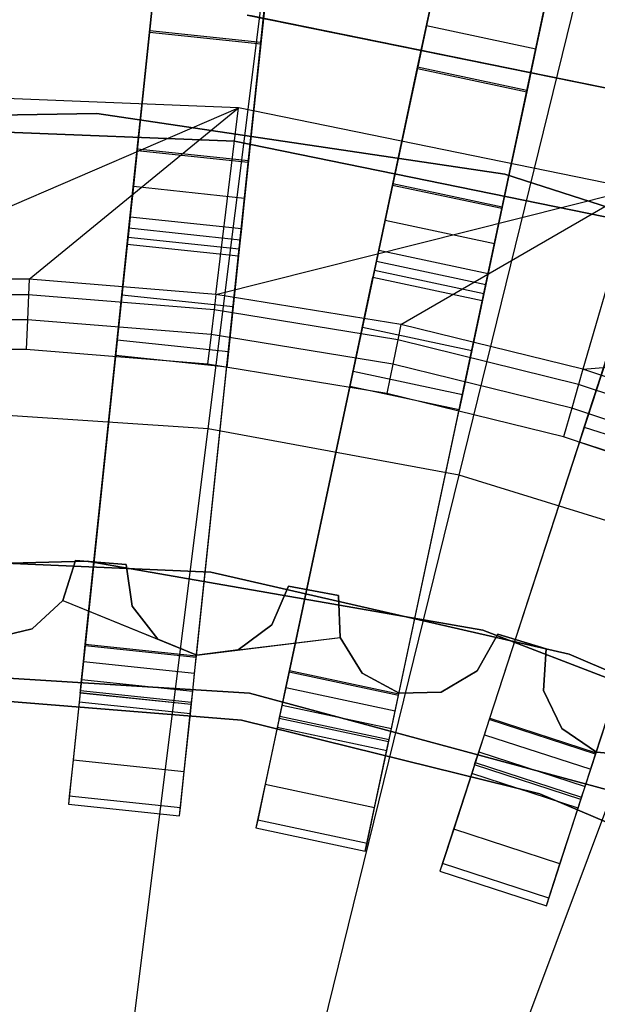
# Model space of a CAD drawing. Extents: x 0.4 to 55.5, y 0.4 to 55.5.
# Tile 85 of 103: x 28 to 28.8, y 30.1 to 31.4. Entities that reach past the tile are written whole.
import ezdxf

# ---------------------------------------------------------------- set-up
doc = ezdxf.new("R2010")
doc.units = 0
doc.header["$LTSCALE"] = 2.54
doc.layers.get('0').update_dxf_attribs({"color": 13, "linetype": 'CONTINUOUS'})

# ---------------------------------------------------------------- blocks, each defined once
blk = doc.blocks.new('M_STL')
at = {"color": 0}
for p, q in [((28.2891, 30.8432, 199.1905), (28.4366, 32.0191, 199.4703)), ((28.2891, 30.8432, 199.1905), (28.4366, 32.0191, 199.4703)), ((28.6257, 30.7809, 199.1905), (28.9086, 31.9318, 199.4703)), ((28.6257, 30.7809, 199.1905), (28.9086, 31.9318, 199.4703)), ((28.2258, 31.5213, 31.4851), (28.1239, 30.5522, 31.52)), ((28.2258, 31.5213, 31.4851), (28.1239, 30.5522, 31.52)), ((28.2106, 31.3769, 10.922), (28.2242, 31.5062, 10.8876)), ((28.2106, 31.3769, 10.922), (28.2242, 31.5062, 10.8876)), ((28.2731, 30.5365, 31.52), (28.375, 31.5057, 31.4851)), ((28.2731, 30.5365, 31.52), (28.375, 31.5057, 31.4851)), ((28.1242, 30.5544, 31.67), (28.2221, 31.4863, 31.6372)), ((28.1242, 30.5544, 31.67), (28.2221, 31.4863, 31.6372)), ((28.3734, 31.4905, 10.8876), (28.3598, 31.3612, 10.922)), ((28.3734, 31.4905, 10.8876), (28.3598, 31.3612, 10.922)), ((28.2733, 30.5387, 31.67), (28.3713, 31.4706, 31.6372)), ((28.2733, 30.5387, 31.67), (28.3713, 31.4706, 31.6372)), ((28.6011, 31.4739, 31.4849), (28.3977, 30.5168, 31.52)), ((28.6011, 31.4739, 31.4849), (28.3977, 30.5168, 31.52)), ((28.5701, 31.3279, 10.922), (28.5971, 31.455, 10.8876)), ((28.5701, 31.3279, 10.922), (28.5971, 31.455, 10.8876)), ((28.5444, 30.4856, 31.52), (28.7478, 31.4427, 31.4849)), ((28.5444, 30.4856, 31.52), (28.7478, 31.4427, 31.4849)), ((28.2166, 31.4339, 10.7564), (28.2104, 31.3752, 10.772)), ((28.2166, 31.4339, 10.7564), (28.2104, 31.3752, 10.772)), ((28.3981, 30.519, 31.67), (28.5937, 31.4393, 31.637)), ((28.3981, 30.519, 31.67), (28.5937, 31.4393, 31.637)), ((28.3658, 31.4183, 10.7564), (28.3596, 31.3595, 10.772)), ((28.3658, 31.4183, 10.7564), (28.3596, 31.3595, 10.772)), ((28.5913, 31.4277, 10.7146), (28.582, 31.384, 10.7564)), ((28.5913, 31.4277, 10.7146), (28.582, 31.384, 10.7564)), ((28.7438, 31.4239, 10.8876), (28.7168, 31.2967, 10.922)), ((28.7438, 31.4239, 10.8876), (28.7168, 31.2967, 10.922)), ((28.5448, 30.4878, 31.67), (28.7405, 31.4081, 31.637)), ((28.5448, 30.4878, 31.67), (28.7405, 31.4081, 31.637)), ((28.8935, 31.2858, 10.5551), (28.3415, 31.3979, 10.5551)), ((28.3415, 31.3979, 9.9551), (28.8935, 31.2858, 9.9551)), ((28.8935, 31.2858, 10.5551), (28.3415, 31.3979, 10.5551)), ((28.3415, 31.3979, 9.9551), (28.8935, 31.2858, 9.9551)), ((28.3449, 31.3975, 10.7551), (28.8968, 31.2848, 10.7551)), ((28.8968, 31.2848, 10.5551), (28.3449, 31.3975, 10.5551)), ((28.3449, 31.3975, 10.7551), (28.8968, 31.2848, 10.7551)), ((28.8968, 31.2848, 10.5551), (28.3449, 31.3975, 10.5551)), ((28.738, 31.3965, 10.7146), (28.7287, 31.3528, 10.7564)), ((28.738, 31.3965, 10.7146), (28.7287, 31.3528, 10.7564)), ((28.1939, 31.218, 10.9238), (28.2106, 31.3769, 10.922)), ((28.1939, 31.218, 10.9238), (28.2106, 31.3769, 10.922)), ((28.3598, 31.3612, 10.922), (28.2106, 31.3769, 10.922)), ((28.3598, 31.3612, 10.922), (28.2106, 31.3769, 10.922)), ((28.582, 31.384, 10.7564), (28.5697, 31.3262, 10.772)), ((28.582, 31.384, 10.7564), (28.5697, 31.3262, 10.772)), ((28.582, 31.384, 10.7564), (28.7287, 31.3528, 10.7564)), ((28.582, 31.384, 10.7564), (28.7287, 31.3528, 10.7564)), ((28.9697, 31.387, 31.4847), (28.6662, 30.453, 31.52)), ((28.9697, 31.387, 31.4847), (28.6662, 30.453, 31.52)), ((28.2104, 31.3752, 10.772), (28.1937, 31.2163, 10.7739)), ((28.2104, 31.3752, 10.772), (28.1937, 31.2163, 10.7739)), ((28.2104, 31.3752, 10.772), (28.3596, 31.3595, 10.772)), ((28.2104, 31.3752, 10.772), (28.3596, 31.3595, 10.772)), ((28.3596, 31.3595, 10.772), (28.3429, 31.2006, 10.7739)), ((28.3596, 31.3595, 10.772), (28.3429, 31.2006, 10.7739)), ((28.3598, 31.3612, 10.922), (28.3431, 31.2023, 10.9238)), ((28.3598, 31.3612, 10.922), (28.3431, 31.2023, 10.9238)), ((28.6669, 30.4551, 31.67), (28.9587, 31.3533, 31.6368)), ((28.6669, 30.4551, 31.67), (28.9587, 31.3533, 31.6368)), ((28.7287, 31.3528, 10.7564), (28.7164, 31.295, 10.772)), ((28.7287, 31.3528, 10.7564), (28.7164, 31.295, 10.772)), ((28.8088, 30.4066, 31.52), (29.1123, 31.3407, 31.4847)), ((28.8088, 30.4066, 31.52), (29.1123, 31.3407, 31.4847)), ((28.5697, 31.3262, 10.772), (28.5365, 31.17, 10.7739)), ((28.5697, 31.3262, 10.772), (28.5365, 31.17, 10.7739)), ((28.5368, 31.1717, 10.9238), (28.5701, 31.3279, 10.922)), ((28.5368, 31.1717, 10.9238), (28.5701, 31.3279, 10.922)), ((28.5697, 31.3262, 10.772), (28.7164, 31.295, 10.772)), ((28.5697, 31.3262, 10.772), (28.7164, 31.295, 10.772)), ((28.7168, 31.2967, 10.922), (28.5701, 31.3279, 10.922)), ((28.7168, 31.2967, 10.922), (28.5701, 31.3279, 10.922)), ((28.7168, 31.2967, 10.922), (28.6836, 31.1405, 10.9238)), ((28.7168, 31.2967, 10.922), (28.6836, 31.1405, 10.9238)), ((28.8095, 30.4087, 31.67), (29.1014, 31.307, 31.6368)), ((28.8095, 30.4087, 31.67), (29.1014, 31.307, 31.6368)), ((28.3298, 31.2734, 31.7191), (27.7871, 31.2953, 31.7191)), ((28.3298, 31.2734, 31.7191), (27.7871, 31.2953, 31.7191)), ((28.7164, 31.295, 10.772), (28.6832, 31.1388, 10.7739)), ((28.7164, 31.295, 10.772), (28.6832, 31.1388, 10.7739)), ((27.7972, 31.0437, 32.4516), (28.3298, 31.2734, 31.7191)), ((27.7972, 31.0437, 32.4516), (28.3298, 31.2734, 31.7191)), ((28.0488, 31.0437, 32.4516), (28.3298, 31.2734, 31.7191)), ((28.0488, 31.0437, 32.4516), (28.3298, 31.2734, 31.7191)), ((28.2995, 31.0234, 32.4516), (28.3298, 31.2734, 31.7191)), ((28.2995, 31.0234, 32.4516), (28.3298, 31.2734, 31.7191)), ((28.862, 31.1648, 31.7191), (28.3298, 31.2734, 31.7191)), ((28.862, 31.1648, 31.7191), (28.3298, 31.2734, 31.7191)), ((27.5866, 31.2561, 10.5551), (28.1398, 31.266, 10.5551)), ((28.1398, 31.266, 9.9551), (27.5866, 31.2561, 9.9551)), ((28.1398, 31.266, 9.9551), (27.5866, 31.2561, 9.9551)), ((27.5866, 31.2561, 10.5551), (28.1398, 31.266, 10.5551)), ((28.1398, 31.266, 10.5551), (28.687, 31.1847, 10.5551)), ((28.687, 31.1847, 9.9551), (28.1398, 31.266, 9.9551)), ((28.1398, 31.266, 9.9551), (28.1398, 31.266, 10.5551)), ((28.1398, 31.266, 9.9551), (28.1398, 31.266, 10.5551)), ((28.687, 31.1847, 9.9551), (28.1398, 31.266, 9.9551)), ((28.1398, 31.266, 10.5551), (28.687, 31.1847, 10.5551)), ((28.3244, 31.2287, 10.1551), (27.7889, 31.2503, 10.1551)), ((27.7889, 31.2503, 10.2551), (28.3244, 31.2287, 10.2551)), ((28.3244, 31.2287, 10.1551), (27.7889, 31.2503, 10.1551)), ((27.7889, 31.2503, 10.2551), (28.3244, 31.2287, 10.2551)), ((28.1828, 31.1124, 10.9038), (28.1939, 31.218, 10.9238)), ((28.1828, 31.1124, 10.9038), (28.1939, 31.218, 10.9238)), ((28.3431, 31.2023, 10.9238), (28.1939, 31.218, 10.9238)), ((28.3431, 31.2023, 10.9238), (28.1939, 31.218, 10.9238)), ((28.8495, 31.1215, 10.1551), (28.3244, 31.2287, 10.1551)), ((28.3244, 31.2287, 10.1551), (28.3244, 31.2287, 10.2551)), ((28.3244, 31.2287, 10.2551), (28.8495, 31.1215, 10.2551)), ((28.3244, 31.2287, 10.1551), (28.3244, 31.2287, 10.2551)), ((28.8495, 31.1215, 10.1551), (28.3244, 31.2287, 10.1551)), ((28.3244, 31.2287, 10.2551), (28.8495, 31.1215, 10.2551)), ((28.1937, 31.2163, 10.7739), (28.1887, 31.1683, 10.7648)), ((28.1937, 31.2163, 10.7739), (28.1887, 31.1683, 10.7648)), ((28.1937, 31.2163, 10.7739), (28.3429, 31.2006, 10.7739)), ((28.1937, 31.2163, 10.7739), (28.3429, 31.2006, 10.7739)), ((28.3431, 31.2023, 10.9238), (28.332, 31.0967, 10.9038)), ((28.3431, 31.2023, 10.9238), (28.332, 31.0967, 10.9038)), ((28.3429, 31.2006, 10.7739), (28.3379, 31.1526, 10.7648)), ((28.3429, 31.2006, 10.7739), (28.3379, 31.1526, 10.7648)), ((28.687, 31.1847, 10.5551), (29.2135, 31.0145, 10.5551)), ((29.2135, 31.0145, 9.9551), (28.687, 31.1847, 9.9551)), ((28.687, 31.1847, 9.9551), (28.687, 31.1847, 10.5551)), ((28.687, 31.1847, 9.9551), (28.687, 31.1847, 10.5551)), ((29.2135, 31.0145, 9.9551), (28.687, 31.1847, 9.9551)), ((28.687, 31.1847, 10.5551), (29.2135, 31.0145, 10.5551)), ((28.1887, 31.1683, 10.7648), (28.1844, 31.1275, 10.7378)), ((28.1887, 31.1683, 10.7648), (28.1844, 31.1275, 10.7378)), ((28.1887, 31.1683, 10.7648), (28.3379, 31.1526, 10.7648)), ((28.1887, 31.1683, 10.7648), (28.3379, 31.1526, 10.7648)), ((28.2995, 31.0234, 32.4516), (28.862, 31.1648, 31.7191)), ((28.2995, 31.0234, 32.4516), (28.862, 31.1648, 31.7191)), ((28.5148, 31.0678, 10.9038), (28.5368, 31.1717, 10.9238)), ((28.5148, 31.0678, 10.9038), (28.5368, 31.1717, 10.9238)), ((28.5365, 31.17, 10.7739), (28.5265, 31.1227, 10.7648)), ((28.5365, 31.17, 10.7739), (28.5265, 31.1227, 10.7648)), ((28.5365, 31.17, 10.7739), (28.6832, 31.1388, 10.7739)), ((28.5365, 31.17, 10.7739), (28.6832, 31.1388, 10.7739)), ((28.6836, 31.1405, 10.9238), (28.5368, 31.1717, 10.9238)), ((28.6836, 31.1405, 10.9238), (28.5368, 31.1717, 10.9238)), ((28.5477, 30.9831, 32.4516), (28.862, 31.1648, 31.7191)), ((28.5477, 30.9831, 32.4516), (28.862, 31.1648, 31.7191)), ((28.862, 31.1648, 31.7191), (28.7919, 30.9229, 32.4516)), ((28.862, 31.1648, 31.7191), (28.7919, 30.9229, 32.4516)), ((28.3379, 31.1526, 10.7648), (28.3336, 31.1118, 10.7378)), ((28.3379, 31.1526, 10.7648), (28.3336, 31.1118, 10.7378)), ((28.6836, 31.1405, 10.9238), (28.6615, 31.0366, 10.9038)), ((28.6836, 31.1405, 10.9238), (28.6615, 31.0366, 10.9038)), ((28.6832, 31.1388, 10.7739), (28.6732, 31.0915, 10.7648)), ((28.6832, 31.1388, 10.7739), (28.6732, 31.0915, 10.7648)), ((28.1844, 31.1275, 10.7378), (28.1815, 31.1001, 10.697)), ((28.1844, 31.1275, 10.7378), (28.1815, 31.1001, 10.697)), ((28.1844, 31.1275, 10.7378), (28.3336, 31.1118, 10.7378)), ((28.1844, 31.1275, 10.7378), (28.3336, 31.1118, 10.7378)), ((28.1734, 31.0226, 10.8444), (28.1828, 31.1124, 10.9038)), ((28.1734, 31.0226, 10.8444), (28.1828, 31.1124, 10.9038)), ((28.1828, 31.1124, 10.9038), (28.332, 31.0967, 10.9038)), ((28.1828, 31.1124, 10.9038), (28.332, 31.0967, 10.9038)), ((28.3336, 31.1118, 10.7378), (28.3307, 31.0845, 10.697)), ((28.3336, 31.1118, 10.7378), (28.3307, 31.0845, 10.697)), ((28.5265, 31.1227, 10.7648), (28.5179, 31.0826, 10.7378)), ((28.5265, 31.1227, 10.7648), (28.5179, 31.0826, 10.7378)), ((28.5265, 31.1227, 10.7648), (28.6732, 31.0915, 10.7648)), ((28.5265, 31.1227, 10.7648), (28.6732, 31.0915, 10.7648)), ((28.1815, 31.1001, 10.697), (28.1805, 31.0905, 10.6489)), ((28.1815, 31.1001, 10.697), (28.1805, 31.0905, 10.6489)), ((28.1815, 31.1001, 10.697), (28.3307, 31.0845, 10.697)), ((28.1815, 31.1001, 10.697), (28.3307, 31.0845, 10.697)), ((28.1648, 30.9414, 10.2252), (28.1805, 31.0905, 10.2252)), ((28.1648, 30.9414, 10.2252), (28.1805, 31.0905, 10.2252)), ((28.1805, 31.0905, 10.2252), (28.3297, 31.0749, 10.2252)), ((28.1805, 31.0905, 10.6489), (28.1805, 31.0905, 10.2252)), ((28.1805, 31.0905, 10.6489), (28.3297, 31.0749, 10.6489)), ((28.1805, 31.0905, 10.2252), (28.3297, 31.0749, 10.2252)), ((28.1805, 31.0905, 10.6489), (28.3297, 31.0749, 10.6489)), ((28.1805, 31.0905, 10.6489), (28.1805, 31.0905, 10.2252)), ((28.332, 31.0967, 10.9038), (28.3225, 31.0069, 10.8444)), ((28.332, 31.0967, 10.9038), (28.3225, 31.0069, 10.8444)), ((28.6732, 31.0915, 10.7648), (28.6646, 31.0514, 10.7378)), ((28.6732, 31.0915, 10.7648), (28.6646, 31.0514, 10.7378)), ((28.3297, 31.0749, 10.2252), (28.314, 30.9257, 10.2252)), ((28.3297, 31.0749, 10.2252), (28.314, 30.9257, 10.2252)), ((28.3307, 31.0845, 10.697), (28.3297, 31.0749, 10.6489)), ((28.3307, 31.0845, 10.697), (28.3297, 31.0749, 10.6489)), ((28.3297, 31.0749, 10.6489), (28.3297, 31.0749, 10.2252)), ((28.3297, 31.0749, 10.6489), (28.3297, 31.0749, 10.2252)), ((28.5179, 31.0826, 10.7378), (28.5122, 31.0557, 10.697)), ((28.5179, 31.0826, 10.7378), (28.5122, 31.0557, 10.697)), ((28.5179, 31.0826, 10.7378), (28.6646, 31.0514, 10.7378)), ((28.5179, 31.0826, 10.7378), (28.6646, 31.0514, 10.7378)), ((28.496, 30.9794, 10.8444), (28.5148, 31.0678, 10.9038)), ((28.496, 30.9794, 10.8444), (28.5148, 31.0678, 10.9038)), ((28.5148, 31.0678, 10.9038), (28.6615, 31.0366, 10.9038)), ((28.5148, 31.0678, 10.9038), (28.6615, 31.0366, 10.9038)), ((28.479, 30.8996, 10.2252), (28.5102, 31.0463, 10.2252)), ((28.479, 30.8996, 10.2252), (28.5102, 31.0463, 10.2252)), ((28.5122, 31.0557, 10.697), (28.5102, 31.0463, 10.6489)), ((28.5122, 31.0557, 10.697), (28.5102, 31.0463, 10.6489)), ((28.5102, 31.0463, 10.2252), (28.6569, 31.0151, 10.2252)), ((28.5102, 31.0463, 10.6489), (28.5102, 31.0463, 10.2252)), ((28.5102, 31.0463, 10.6489), (28.6569, 31.0151, 10.6489)), ((28.5102, 31.0463, 10.2252), (28.6569, 31.0151, 10.2252)), ((28.5102, 31.0463, 10.6489), (28.6569, 31.0151, 10.6489)), ((28.5102, 31.0463, 10.6489), (28.5102, 31.0463, 10.2252)), ((28.5122, 31.0557, 10.697), (28.6589, 31.0245, 10.697)), ((28.5122, 31.0557, 10.697), (28.6589, 31.0245, 10.697)), ((28.6646, 31.0514, 10.7378), (28.6589, 31.0245, 10.697)), ((28.6646, 31.0514, 10.7378), (28.6589, 31.0245, 10.697)), ((28.0488, 31.0437, 32.4516), (27.7972, 31.0437, 32.4516)), ((28.0488, 31.0437, 32.4516), (27.7972, 31.0437, 32.4516)), ((28.0488, 31.0437, 32.4516), (28.0479, 31.0227, 32.4868)), ((28.0488, 31.0437, 32.4516), (28.0479, 31.0227, 32.4868)), ((28.2995, 31.0234, 32.4516), (28.0488, 31.0437, 32.4516)), ((28.2995, 31.0234, 32.4516), (28.0488, 31.0437, 32.4516)), ((28.6615, 31.0366, 10.9038), (28.6427, 30.9483, 10.8444)), ((28.6615, 31.0366, 10.9038), (28.6427, 30.9483, 10.8444)), ((28.0479, 31.0227, 32.4868), (27.7981, 31.0227, 32.4868)), ((28.0479, 31.0227, 32.4868), (27.7981, 31.0227, 32.4868)), ((28.0479, 31.0227, 32.4868), (28.0466, 30.9893, 32.5107)), ((28.0479, 31.0227, 32.4868), (28.0466, 30.9893, 32.5107)), ((28.2969, 31.0026, 32.4868), (28.0479, 31.0227, 32.4868)), ((28.2969, 31.0026, 32.4868), (28.0479, 31.0227, 32.4868)), ((28.1671, 30.9625, 10.7548), (28.1734, 31.0226, 10.8444)), ((28.1671, 30.9625, 10.7548), (28.1734, 31.0226, 10.8444)), ((28.1734, 31.0226, 10.8444), (28.3225, 31.0069, 10.8444)), ((28.1734, 31.0226, 10.8444), (28.3225, 31.0069, 10.8444)), ((28.2995, 31.0234, 32.4516), (28.2969, 31.0026, 32.4868)), ((28.2995, 31.0234, 32.4516), (28.2969, 31.0026, 32.4868)), ((28.5477, 30.9831, 32.4516), (28.2995, 31.0234, 32.4516)), ((28.5477, 30.9831, 32.4516), (28.2995, 31.0234, 32.4516)), ((28.6589, 31.0245, 10.697), (28.6569, 31.0151, 10.6489)), ((28.6589, 31.0245, 10.697), (28.6569, 31.0151, 10.6489)), ((28.3225, 31.0069, 10.8444), (28.3162, 30.9468, 10.7548)), ((28.3225, 31.0069, 10.8444), (28.3162, 30.9468, 10.7548)), ((28.6569, 31.0151, 10.2252), (28.6257, 30.8684, 10.2252)), ((28.6569, 31.0151, 10.2252), (28.6257, 30.8684, 10.2252)), ((28.6569, 31.0151, 10.6489), (28.6569, 31.0151, 10.2252)), ((28.6569, 31.0151, 10.6489), (28.6569, 31.0151, 10.2252)), ((28.2969, 31.0026, 32.4868), (28.2929, 30.9694, 32.5107)), ((28.2969, 31.0026, 32.4868), (28.2929, 30.9694, 32.5107)), ((28.5435, 30.9625, 32.4868), (28.2969, 31.0026, 32.4868)), ((28.5435, 30.9625, 32.4868), (28.2969, 31.0026, 32.4868)), ((28.0466, 30.9893, 32.5107), (27.7994, 30.9893, 32.5107)), ((28.0466, 30.9893, 32.5107), (27.7994, 30.9893, 32.5107)), ((28.0466, 30.9893, 32.5107), (28.045, 30.9492, 32.5191)), ((28.0466, 30.9893, 32.5107), (28.045, 30.9492, 32.5191)), ((28.2929, 30.9694, 32.5107), (28.0466, 30.9893, 32.5107)), ((28.2929, 30.9694, 32.5107), (28.0466, 30.9893, 32.5107)), ((28.4834, 30.9203, 10.7548), (28.496, 30.9794, 10.8444)), ((28.4834, 30.9203, 10.7548), (28.496, 30.9794, 10.8444)), ((28.496, 30.9794, 10.8444), (28.6427, 30.9483, 10.8444)), ((28.496, 30.9794, 10.8444), (28.6427, 30.9483, 10.8444)), ((28.5477, 30.9831, 32.4516), (28.5435, 30.9625, 32.4868)), ((28.5477, 30.9831, 32.4516), (28.5435, 30.9625, 32.4868)), ((28.7919, 30.9229, 32.4516), (28.5477, 30.9831, 32.4516)), ((28.7919, 30.9229, 32.4516), (28.5477, 30.9831, 32.4516)), ((28.2929, 30.9694, 32.5107), (28.2881, 30.9296, 32.5191)), ((28.2929, 30.9694, 32.5107), (28.2881, 30.9296, 32.5191)), ((28.5368, 30.9298, 32.5107), (28.2929, 30.9694, 32.5107)), ((28.5368, 30.9298, 32.5107), (28.2929, 30.9694, 32.5107)), ((28.7871, 30.8251, 10.2252), (28.8335, 30.9678, 10.2252)), ((28.7871, 30.8251, 10.2252), (28.8335, 30.9678, 10.2252)), ((28.7919, 30.9229, 32.4516), (29.3698, 30.9721, 31.7191)), ((28.7919, 30.9229, 32.4516), (29.3698, 30.9721, 31.7191)), ((28.1648, 30.9414, 10.6489), (28.1671, 30.9625, 10.7548)), ((28.1648, 30.9414, 10.6489), (28.1671, 30.9625, 10.7548)), ((28.1671, 30.9625, 10.7548), (28.3162, 30.9468, 10.7548)), ((28.1671, 30.9625, 10.7548), (28.3162, 30.9468, 10.7548)), ((28.5435, 30.9625, 32.4868), (28.5368, 30.9298, 32.5107)), ((28.5435, 30.9625, 32.4868), (28.5368, 30.9298, 32.5107)), ((28.7861, 30.9027, 32.4868), (28.5435, 30.9625, 32.4868)), ((28.7861, 30.9027, 32.4868), (28.5435, 30.9625, 32.4868)), ((28.045, 30.9492, 32.5191), (27.8011, 30.9492, 32.5191)), ((28.045, 30.9492, 32.5191), (27.8011, 30.9492, 32.5191)), ((28.2881, 30.9296, 32.5191), (28.045, 30.9492, 32.5191)), ((28.2881, 30.9296, 32.5191), (28.045, 30.9492, 32.5191)), ((28.314, 30.9257, 10.2252), (28.1648, 30.9414, 10.2252)), ((28.314, 30.9257, 10.2252), (28.1648, 30.9414, 10.2252)), ((28.314, 30.9257, 10.6489), (28.1648, 30.9414, 10.6489)), ((28.1648, 30.9414, 10.2252), (28.1648, 30.9414, 10.6489)), ((28.314, 30.9257, 10.6489), (28.1648, 30.9414, 10.6489)), ((28.1648, 30.9414, 10.2252), (28.1648, 30.9414, 10.6489)), ((28.3162, 30.9468, 10.7548), (28.314, 30.9257, 10.6489)), ((28.3162, 30.9468, 10.7548), (28.314, 30.9257, 10.6489)), ((28.6427, 30.9483, 10.8444), (28.6302, 30.8891, 10.7548)), ((28.6427, 30.9483, 10.8444), (28.6302, 30.8891, 10.7548)), ((28.5288, 30.8904, 32.5191), (28.2881, 30.9296, 32.5191)), ((28.5288, 30.8904, 32.5191), (28.2881, 30.9296, 32.5191)), ((28.5368, 30.9298, 32.5107), (28.5288, 30.8904, 32.5191)), ((28.5368, 30.9298, 32.5107), (28.5288, 30.8904, 32.5191)), ((28.7768, 30.8706, 32.5107), (28.5368, 30.9298, 32.5107)), ((28.7768, 30.8706, 32.5107), (28.5368, 30.9298, 32.5107)), ((28.314, 30.9257, 10.6489), (28.314, 30.9257, 10.2252)), ((28.314, 30.9257, 10.6489), (28.314, 30.9257, 10.2252)), ((28.479, 30.8996, 10.6489), (28.4834, 30.9203, 10.7548)), ((28.479, 30.8996, 10.6489), (28.4834, 30.9203, 10.7548)), ((28.4834, 30.9203, 10.7548), (28.6302, 30.8891, 10.7548)), ((28.4834, 30.9203, 10.7548), (28.6302, 30.8891, 10.7548)), ((28.7919, 30.9229, 32.4516), (28.7861, 30.9027, 32.4868)), ((28.7919, 30.9229, 32.4516), (28.7861, 30.9027, 32.4868)), ((29.0305, 30.8432, 32.4516), (28.7919, 30.9229, 32.4516)), ((29.0305, 30.8432, 32.4516), (28.7919, 30.9229, 32.4516)), ((28.7861, 30.9027, 32.4868), (28.7768, 30.8706, 32.5107)), ((28.7861, 30.9027, 32.4868), (28.7768, 30.8706, 32.5107)), ((29.0231, 30.8236, 32.4868), (28.7861, 30.9027, 32.4868)), ((29.0231, 30.8236, 32.4868), (28.7861, 30.9027, 32.4868)), ((28.7937, 30.8453, 10.7548), (28.8123, 30.9028, 10.8444)), ((28.7937, 30.8453, 10.7548), (28.8123, 30.9028, 10.8444)), ((28.6257, 30.8684, 10.2252), (28.479, 30.8996, 10.2252)), ((28.6257, 30.8684, 10.2252), (28.479, 30.8996, 10.2252)), ((28.6257, 30.8684, 10.6489), (28.479, 30.8996, 10.6489)), ((28.479, 30.8996, 10.2252), (28.479, 30.8996, 10.6489)), ((28.6257, 30.8684, 10.6489), (28.479, 30.8996, 10.6489)), ((28.479, 30.8996, 10.2252), (28.479, 30.8996, 10.6489)), ((28.7656, 30.8321, 32.5191), (28.5288, 30.8904, 32.5191)), ((28.7656, 30.8321, 32.5191), (28.5288, 30.8904, 32.5191)), ((28.6302, 30.8891, 10.7548), (28.6257, 30.8684, 10.6489)), ((28.6302, 30.8891, 10.7548), (28.6257, 30.8684, 10.6489)), ((28.2891, 30.8432, 199.1905), (27.9477, 30.8659, 199.1905)), ((28.2891, 30.8432, 199.1905), (27.9477, 30.8659, 199.1905)), ((28.6257, 30.8684, 10.6489), (28.6257, 30.8684, 10.2252)), ((28.6257, 30.8684, 10.6489), (28.6257, 30.8684, 10.2252)), ((28.7768, 30.8706, 32.5107), (28.7656, 30.8321, 32.5191)), ((28.7768, 30.8706, 32.5107), (28.7656, 30.8321, 32.5191)), ((29.0112, 30.7924, 32.5107), (28.7768, 30.8706, 32.5107)), ((29.0112, 30.7924, 32.5107), (28.7768, 30.8706, 32.5107)), ((28.1394, 29.6489, 199.0052), (28.2891, 30.8432, 199.1905)), ((28.1394, 29.6489, 199.0052), (28.2891, 30.8432, 199.1905)), ((28.6257, 30.7809, 199.1905), (28.2891, 30.8432, 199.1905)), ((28.6257, 30.7809, 199.1905), (28.2891, 30.8432, 199.1905)), ((28.7871, 30.8251, 10.6489), (28.7937, 30.8453, 10.7548)), ((28.7871, 30.8251, 10.6489), (28.7937, 30.8453, 10.7548)), ((28.7937, 30.8453, 10.7548), (28.9363, 30.799, 10.7548)), ((28.7937, 30.8453, 10.7548), (28.9363, 30.799, 10.7548)), ((28.997, 30.7548, 32.5191), (28.7656, 30.8321, 32.5191)), ((28.997, 30.7548, 32.5191), (28.7656, 30.8321, 32.5191)), ((28.9298, 30.7788, 10.2252), (28.7871, 30.8251, 10.2252)), ((28.9298, 30.7788, 10.2252), (28.7871, 30.8251, 10.2252)), ((28.9298, 30.7788, 10.6489), (28.7871, 30.8251, 10.6489)), ((28.7871, 30.8251, 10.2252), (28.7871, 30.8251, 10.6489)), ((28.9298, 30.7788, 10.6489), (28.7871, 30.8251, 10.6489)), ((28.7871, 30.8251, 10.2252), (28.7871, 30.8251, 10.6489)), ((28.3383, 29.6122, 199.0052), (28.6257, 30.7809, 199.1905)), ((28.3383, 29.6122, 199.0052), (28.6257, 30.7809, 199.1905)), ((28.9527, 30.68, 199.1905), (28.6257, 30.7809, 199.1905)), ((28.9527, 30.68, 199.1905), (28.6257, 30.7809, 199.1905)), ((28.5316, 29.5525, 199.0052), (28.9527, 30.68, 199.1905)), ((28.5316, 29.5525, 199.0052), (28.9527, 30.68, 199.1905)), ((28.1265, 30.6655, 10.5551), (27.5876, 30.6525, 10.5551)), ((27.5876, 30.6525, 2.0551), (28.1265, 30.6655, 2.0551)), ((28.1265, 30.6655, 10.5551), (27.5876, 30.6525, 10.5551)), ((27.5876, 30.6525, 2.0551), (28.1265, 30.6655, 2.0551)), ((28.2925, 30.6506, 10.1551), (27.7995, 30.6727, 10.1551)), ((27.7995, 30.6727, 10.2551), (28.2925, 30.6506, 10.2551)), ((27.7995, 30.6727, 10.2551), (28.2925, 30.6506, 10.2551)), ((28.2925, 30.6506, 10.1551), (27.7995, 30.6727, 10.1551)), ((28.0942, 30.613, 32.0291), (28.1112, 30.6666, 32.0291)), ((28.1112, 30.6666, 31.8291), (28.0942, 30.613, 31.8291)), ((28.1112, 30.6666, 31.8291), (28.0942, 30.613, 31.8291)), ((28.0942, 30.613, 32.0291), (28.1112, 30.6666, 32.0291)), ((28.1112, 30.6666, 32.0291), (28.1112, 30.6666, 31.8291)), ((28.1112, 30.6666, 32.0291), (28.179, 30.6611, 32.0291)), ((28.179, 30.6611, 31.8291), (28.1112, 30.6666, 31.8291)), ((28.1112, 30.6666, 32.0291), (28.1112, 30.6666, 31.8291)), ((28.179, 30.6611, 31.8291), (28.1112, 30.6666, 31.8291)), ((28.1112, 30.6666, 32.0291), (28.179, 30.6611, 32.0291)), ((28.6576, 30.5731, 10.5551), (28.1265, 30.6655, 10.5551)), ((28.1265, 30.6655, 2.0551), (28.6576, 30.5731, 2.0551)), ((28.1265, 30.6655, 10.5551), (28.1265, 30.6655, 2.0551)), ((28.6576, 30.5731, 10.5551), (28.1265, 30.6655, 10.5551)), ((28.1265, 30.6655, 2.0551), (28.6576, 30.5731, 2.0551)), ((28.1265, 30.6655, 10.5551), (28.1265, 30.6655, 2.0551)), ((28.179, 30.6611, 32.0291), (28.179, 30.6611, 31.8291)), ((28.179, 30.6611, 32.0291), (28.179, 30.6611, 31.8291)), ((28.179, 30.6611, 32.0291), (28.1871, 30.6054, 32.0291)), ((28.1871, 30.6054, 31.8291), (28.179, 30.6611, 31.8291)), ((28.1871, 30.6054, 31.8291), (28.179, 30.6611, 31.8291)), ((28.179, 30.6611, 32.0291), (28.1871, 30.6054, 32.0291)), ((28.7736, 30.5408, 10.1551), (28.2925, 30.6506, 10.1551)), ((28.2925, 30.6506, 10.2551), (28.7736, 30.5408, 10.2551)), ((28.2925, 30.6506, 10.2551), (28.7736, 30.5408, 10.2551)), ((28.2925, 30.6506, 10.2551), (28.2925, 30.6506, 10.1551)), ((28.7736, 30.5408, 10.1551), (28.2925, 30.6506, 10.1551)), ((28.2925, 30.6506, 10.2551), (28.2925, 30.6506, 10.1551)), ((28.3745, 30.5803, 32.0291), (28.397, 30.6319, 32.0291)), ((28.397, 30.6319, 31.8291), (28.3745, 30.5803, 31.8291)), ((28.397, 30.6319, 31.8291), (28.3745, 30.5803, 31.8291)), ((28.3745, 30.5803, 32.0291), (28.397, 30.6319, 32.0291)), ((28.397, 30.6319, 32.0291), (28.397, 30.6319, 31.8291)), ((28.397, 30.6319, 32.0291), (28.4638, 30.6193, 32.0291)), ((28.4638, 30.6193, 31.8291), (28.397, 30.6319, 31.8291)), ((28.397, 30.6319, 32.0291), (28.397, 30.6319, 31.8291)), ((28.4638, 30.6193, 31.8291), (28.397, 30.6319, 31.8291)), ((28.397, 30.6319, 32.0291), (28.4638, 30.6193, 32.0291)), ((28.053, 30.5747, 32.0291), (28.0942, 30.613, 32.0291)), ((28.0942, 30.613, 31.8291), (28.053, 30.5747, 31.8291)), ((28.0942, 30.613, 31.8291), (28.053, 30.5747, 31.8291)), ((28.053, 30.5747, 32.0291), (28.0942, 30.613, 32.0291)), ((28.0942, 30.613, 32.0291), (28.0942, 30.613, 31.8291)), ((28.0942, 30.613, 32.0291), (28.0942, 30.613, 31.8291)), ((28.0942, 30.613, 31.8291), (28.2217, 30.5611, 31.8291)), ((28.0942, 30.613, 31.8291), (28.2737, 30.5396, 31.8291)), ((28.4638, 30.6193, 32.0291), (28.4638, 30.6193, 31.8291)), ((28.4638, 30.6193, 32.0291), (28.4638, 30.6193, 31.8291)), ((28.4638, 30.6193, 32.0291), (28.466, 30.5631, 32.0291)), ((28.466, 30.5631, 31.8291), (28.4638, 30.6193, 31.8291)), ((28.466, 30.5631, 31.8291), (28.4638, 30.6193, 31.8291)), ((28.4638, 30.6193, 32.0291), (28.466, 30.5631, 32.0291)), ((28.1871, 30.6054, 32.0291), (28.1871, 30.6054, 31.8291)), ((28.1871, 30.6054, 32.0291), (28.1871, 30.6054, 31.8291)), ((28.1871, 30.6054, 32.0291), (28.2217, 30.5611, 32.0291)), ((28.2217, 30.5611, 31.8291), (28.1871, 30.6054, 31.8291)), ((28.2217, 30.5611, 31.8291), (28.1871, 30.6054, 31.8291)), ((28.1871, 30.6054, 32.0291), (28.2217, 30.5611, 32.0291)), ((27.9982, 30.5619, 32.0291), (28.053, 30.5747, 32.0291)), ((28.053, 30.5747, 31.8291), (27.9982, 30.5619, 31.8291)), ((28.053, 30.5747, 31.8291), (27.9982, 30.5619, 31.8291)), ((27.9982, 30.5619, 32.0291), (28.053, 30.5747, 32.0291)), ((28.053, 30.5747, 32.0291), (28.053, 30.5747, 31.8291)), ((28.053, 30.5747, 32.0291), (28.053, 30.5747, 31.8291)), ((28.3294, 30.5466, 32.0291), (28.3745, 30.5803, 32.0291)), ((28.3745, 30.5803, 31.8291), (28.3294, 30.5466, 31.8291)), ((28.3745, 30.5803, 31.8291), (28.3294, 30.5466, 31.8291)), ((28.3294, 30.5466, 32.0291), (28.3745, 30.5803, 32.0291)), ((28.3745, 30.5803, 32.0291), (28.3745, 30.5803, 31.8291)), ((28.3745, 30.5803, 32.0291), (28.3745, 30.5803, 31.8291)), ((29.1605, 30.3788, 10.5551), (28.6576, 30.5731, 10.5551)), ((28.6576, 30.5731, 2.0551), (29.1605, 30.3788, 2.0551)), ((28.6576, 30.5731, 10.5551), (28.6576, 30.5731, 2.0551)), ((29.1605, 30.3788, 10.5551), (28.6576, 30.5731, 10.5551)), ((28.6576, 30.5731, 2.0551), (29.1605, 30.3788, 2.0551)), ((28.6576, 30.5731, 10.5551), (28.6576, 30.5731, 2.0551)), ((28.2217, 30.5611, 32.0291), (28.2217, 30.5611, 31.8291)), ((28.2217, 30.5611, 32.0291), (28.2217, 30.5611, 31.8291)), ((28.2217, 30.5611, 32.0291), (28.2737, 30.5396, 32.0291)), ((28.2737, 30.5396, 31.8291), (28.2217, 30.5611, 31.8291)), ((28.2217, 30.5611, 32.0291), (28.2737, 30.5396, 32.0291)), ((28.2737, 30.5396, 32.0291), (28.466, 30.5631, 32.0291)), ((28.3294, 30.5466, 32.0291), (28.466, 30.5631, 32.0291)), ((28.466, 30.5631, 32.0291), (28.466, 30.5631, 31.8291)), ((28.466, 30.5631, 32.0291), (28.466, 30.5631, 31.8291)), ((28.466, 30.5631, 32.0291), (28.4958, 30.5154, 32.0291)), ((28.4958, 30.5154, 31.8291), (28.466, 30.5631, 31.8291)), ((28.4958, 30.5154, 31.8291), (28.466, 30.5631, 31.8291)), ((28.466, 30.5631, 32.0291), (28.4958, 30.5154, 32.0291)), ((28.6498, 30.5186, 32.0291), (28.6775, 30.5675, 32.0291)), ((28.6775, 30.5675, 31.8291), (28.6498, 30.5186, 31.8291)), ((28.6775, 30.5675, 31.8291), (28.6498, 30.5186, 31.8291)), ((28.6498, 30.5186, 32.0291), (28.6775, 30.5675, 32.0291)), ((28.6775, 30.5675, 32.0291), (28.6775, 30.5675, 31.8291)), ((28.6775, 30.5675, 32.0291), (28.7426, 30.548, 32.0291)), ((28.7426, 30.548, 31.8291), (28.6775, 30.5675, 31.8291)), ((28.6775, 30.5675, 32.0291), (28.6775, 30.5675, 31.8291)), ((28.7426, 30.548, 31.8291), (28.6775, 30.5675, 31.8291)), ((28.6775, 30.5675, 32.0291), (28.7426, 30.548, 32.0291)), ((28.1239, 30.5522, 31.52), (28.116, 30.4765, 31.535)), ((28.1239, 30.5522, 31.52), (28.116, 30.4765, 31.535)), ((28.1217, 30.531, 31.6746), (28.1242, 30.5544, 31.67)), ((28.1217, 30.531, 31.6746), (28.1242, 30.5544, 31.67)), ((28.2731, 30.5365, 31.52), (28.1239, 30.5522, 31.52)), ((28.2731, 30.5365, 31.52), (28.1239, 30.5522, 31.52)), ((28.1242, 30.5544, 31.67), (28.2733, 30.5387, 31.67)), ((28.1242, 30.5544, 31.67), (28.2733, 30.5387, 31.67)), ((28.2737, 30.5396, 32.0291), (28.3294, 30.5466, 32.0291)), ((28.3294, 30.5466, 31.8291), (28.2737, 30.5396, 31.8291)), ((28.3294, 30.5466, 31.8291), (28.2737, 30.5396, 31.8291)), ((28.3294, 30.5466, 32.0291), (28.3294, 30.5466, 31.8291)), ((28.3294, 30.5466, 32.0291), (28.3294, 30.5466, 31.8291)), ((28.7426, 30.548, 32.0291), (28.739, 30.4919, 32.0291)), ((28.739, 30.4919, 31.8291), (28.7426, 30.548, 31.8291)), ((28.739, 30.4919, 31.8291), (28.7426, 30.548, 31.8291)), ((28.7426, 30.548, 32.0291), (28.739, 30.4919, 32.0291)), ((28.7426, 30.548, 32.0291), (28.7426, 30.548, 31.8291)), ((28.7426, 30.548, 32.0291), (28.7426, 30.548, 31.8291)), ((28.1192, 30.5069, 31.6909), (28.1217, 30.531, 31.6746)), ((28.1192, 30.5069, 31.6909), (28.1217, 30.531, 31.6746)), ((28.1217, 30.531, 31.6746), (28.2709, 30.5153, 31.6746)), ((28.1217, 30.531, 31.6746), (28.2709, 30.5153, 31.6746)), ((28.2652, 30.4609, 31.535), (28.2731, 30.5365, 31.52)), ((28.2652, 30.4609, 31.535), (28.2731, 30.5365, 31.52)), ((28.2709, 30.5153, 31.6746), (28.2733, 30.5387, 31.67)), ((28.2709, 30.5153, 31.6746), (28.2733, 30.5387, 31.67)), ((28.2737, 30.5396, 32.0291), (28.2737, 30.5396, 31.8291)), ((28.2737, 30.5396, 32.0291), (28.2737, 30.5396, 31.8291)), ((29.2273, 30.3468, 10.1551), (28.7736, 30.5408, 10.1551)), ((28.7736, 30.5408, 10.2551), (29.2273, 30.3468, 10.2551)), ((28.7736, 30.5408, 10.2551), (29.2273, 30.3468, 10.2551)), ((28.7736, 30.5408, 10.2551), (28.7736, 30.5408, 10.1551)), ((29.2273, 30.3468, 10.1551), (28.7736, 30.5408, 10.1551)), ((28.7736, 30.5408, 10.2551), (28.7736, 30.5408, 10.1551)), ((27.8192, 30.5209, 10.5551), (28.3443, 30.4886, 10.5551)), ((28.3443, 30.4886, 2.0551), (27.8192, 30.5209, 2.0551)), ((28.3443, 30.4886, 2.0551), (27.8192, 30.5209, 2.0551)), ((27.8192, 30.5209, 10.5551), (28.3443, 30.4886, 10.5551)), ((28.3932, 30.496, 31.6746), (28.3981, 30.519, 31.67)), ((28.3932, 30.496, 31.6746), (28.3981, 30.519, 31.67)), ((28.3981, 30.519, 31.67), (28.5448, 30.4878, 31.67)), ((28.3981, 30.519, 31.67), (28.5448, 30.4878, 31.67)), ((28.6015, 30.4898, 32.0291), (28.6498, 30.5186, 32.0291)), ((28.6498, 30.5186, 31.8291), (28.6015, 30.4898, 31.8291)), ((28.6498, 30.5186, 31.8291), (28.6015, 30.4898, 31.8291)), ((28.6015, 30.4898, 32.0291), (28.6498, 30.5186, 32.0291)), ((28.6498, 30.5186, 32.0291), (28.6498, 30.5186, 31.8291)), ((28.6498, 30.5186, 32.0291), (28.6498, 30.5186, 31.8291)), ((28.1176, 30.492, 31.716), (28.1192, 30.5069, 31.6909)), ((28.1176, 30.492, 31.716), (28.1192, 30.5069, 31.6909)), ((28.1192, 30.5069, 31.6909), (28.2684, 30.4913, 31.6909)), ((28.1192, 30.5069, 31.6909), (28.2684, 30.4913, 31.6909)), ((28.2684, 30.4913, 31.6909), (28.2709, 30.5153, 31.6746)), ((28.2684, 30.4913, 31.6909), (28.2709, 30.5153, 31.6746)), ((28.3977, 30.5168, 31.52), (28.3818, 30.4424, 31.535)), ((28.3977, 30.5168, 31.52), (28.3818, 30.4424, 31.535)), ((28.5444, 30.4856, 31.52), (28.3977, 30.5168, 31.52)), ((28.5444, 30.4856, 31.52), (28.3977, 30.5168, 31.52)), ((28.4958, 30.5154, 32.0291), (28.4958, 30.5154, 31.8291)), ((28.4958, 30.5154, 32.0291), (28.4958, 30.5154, 31.8291)), ((28.4958, 30.5154, 32.0291), (28.5452, 30.4886, 32.0291)), ((28.5452, 30.4886, 31.8291), (28.4958, 30.5154, 31.8291)), ((28.5452, 30.4886, 31.8291), (28.4958, 30.5154, 31.8291)), ((28.4958, 30.5154, 32.0291), (28.5452, 30.4886, 32.0291)), ((28.1173, 30.4887, 31.7412), (28.1176, 30.492, 31.716)), ((28.1173, 30.4887, 31.7412), (28.1176, 30.492, 31.716)), ((28.1176, 30.492, 31.716), (28.2668, 30.4764, 31.716)), ((28.1176, 30.492, 31.716), (28.2668, 30.4764, 31.716)), ((28.2668, 30.4764, 31.716), (28.2684, 30.4913, 31.6909)), ((28.2668, 30.4764, 31.716), (28.2684, 30.4913, 31.6909)), ((28.3882, 30.4723, 31.6909), (28.3932, 30.496, 31.6746)), ((28.3882, 30.4723, 31.6909), (28.3932, 30.496, 31.6746)), ((28.3932, 30.496, 31.6746), (28.54, 30.4648, 31.6746)), ((28.3932, 30.496, 31.6746), (28.54, 30.4648, 31.6746)), ((28.739, 30.4919, 32.0291), (28.739, 30.4919, 31.8291)), ((28.739, 30.4919, 32.0291), (28.739, 30.4919, 31.8291)), ((28.739, 30.4919, 32.0291), (28.7636, 30.4413, 32.0291)), ((28.7636, 30.4413, 31.8291), (28.739, 30.4919, 31.8291)), ((28.7636, 30.4413, 31.8291), (28.739, 30.4919, 31.8291)), ((28.739, 30.4919, 32.0291), (28.7636, 30.4413, 32.0291)), ((27.9226, 30.4853, 4.3696), (28.3336, 30.4521, 4.3696)), ((28.3336, 30.4521, 3.3696), (27.9226, 30.4853, 3.3696)), ((27.9226, 30.4853, 4.3696), (28.3336, 30.4521, 4.3696)), ((28.3336, 30.4521, 3.3696), (27.9226, 30.4853, 3.3696)), ((28.1173, 30.4888, 32.0291), (28.1016, 30.3396, 32.0291)), ((28.1173, 30.4888, 32.0291), (28.1016, 30.3396, 32.0291)), ((28.2664, 30.4731, 32.0291), (28.1173, 30.4888, 32.0291)), ((28.1173, 30.4888, 32.0291), (28.1173, 30.4887, 31.7412)), ((28.2664, 30.4731, 32.0291), (28.1173, 30.4888, 32.0291)), ((28.1173, 30.4888, 32.0291), (28.1173, 30.4887, 31.7412)), ((28.2664, 30.4731, 31.7412), (28.1173, 30.4887, 31.7412)), ((28.2664, 30.4731, 31.7412), (28.1173, 30.4887, 31.7412)), ((28.3443, 30.4886, 10.5551), (28.8521, 30.3513, 10.5551)), ((28.8521, 30.3513, 2.0551), (28.3443, 30.4886, 2.0551)), ((28.3443, 30.4886, 2.0551), (28.3443, 30.4886, 10.5551)), ((28.3443, 30.4886, 2.0551), (28.3443, 30.4886, 10.5551)), ((28.8521, 30.3513, 2.0551), (28.3443, 30.4886, 2.0551)), ((28.3443, 30.4886, 10.5551), (28.8521, 30.3513, 10.5551)), ((28.5286, 30.4112, 31.535), (28.5444, 30.4856, 31.52)), ((28.5286, 30.4112, 31.535), (28.5444, 30.4856, 31.52)), ((28.54, 30.4648, 31.6746), (28.5448, 30.4878, 31.67)), ((28.54, 30.4648, 31.6746), (28.5448, 30.4878, 31.67)), ((28.5452, 30.4886, 32.0291), (28.6015, 30.4898, 32.0291)), ((28.6015, 30.4898, 31.8291), (28.5452, 30.4886, 31.8291)), ((28.6015, 30.4898, 31.8291), (28.5452, 30.4886, 31.8291)), ((28.5452, 30.4886, 32.0291), (28.6015, 30.4898, 32.0291)), ((28.5452, 30.4886, 32.0291), (28.5452, 30.4886, 31.8291)), ((28.5452, 30.4886, 32.0291), (28.5452, 30.4886, 31.8291)), ((28.6015, 30.4898, 32.0291), (28.6015, 30.4898, 31.8291)), ((28.6015, 30.4898, 32.0291), (28.6015, 30.4898, 31.8291)), ((28.116, 30.4765, 31.535), (28.1078, 30.3986, 31.5878)), ((28.116, 30.4765, 31.535), (28.1078, 30.3986, 31.5878)), ((28.2652, 30.4609, 31.535), (28.116, 30.4765, 31.535)), ((28.2652, 30.4609, 31.535), (28.116, 30.4765, 31.535)), ((28.2508, 30.3239, 32.0291), (28.2664, 30.4731, 32.0291)), ((28.2508, 30.3239, 32.0291), (28.2664, 30.4731, 32.0291)), ((28.2664, 30.4731, 31.7412), (28.2668, 30.4764, 31.716)), ((28.2664, 30.4731, 31.7412), (28.2668, 30.4764, 31.716)), ((28.2664, 30.4731, 32.0291), (28.2664, 30.4731, 31.7412)), ((28.2664, 30.4731, 32.0291), (28.2664, 30.4731, 31.7412)), ((28.3851, 30.4576, 31.716), (28.3882, 30.4723, 31.6909)), ((28.3851, 30.4576, 31.716), (28.3882, 30.4723, 31.6909)), ((28.3882, 30.4723, 31.6909), (28.5349, 30.4411, 31.6909)), ((28.3882, 30.4723, 31.6909), (28.5349, 30.4411, 31.6909)), ((28.5349, 30.4411, 31.6909), (28.54, 30.4648, 31.6746)), ((28.5349, 30.4411, 31.6909), (28.54, 30.4648, 31.6746)), ((28.257, 30.383, 31.5878), (28.2652, 30.4609, 31.535)), ((28.257, 30.383, 31.5878), (28.2652, 30.4609, 31.535)), ((28.3336, 30.4521, 4.3696), (28.3336, 30.4521, 3.3696)), ((28.3336, 30.4521, 4.3696), (28.734, 30.3535, 4.3696)), ((28.734, 30.3535, 3.3696), (28.3336, 30.4521, 3.3696)), ((28.3336, 30.4521, 4.3696), (28.3336, 30.4521, 3.3696)), ((28.3336, 30.4521, 4.3696), (28.734, 30.3535, 4.3696)), ((28.734, 30.3535, 3.3696), (28.3336, 30.4521, 3.3696)), ((28.3844, 30.4544, 32.0291), (28.3532, 30.3077, 32.0291)), ((28.3844, 30.4544, 32.0291), (28.3532, 30.3077, 32.0291)), ((28.3844, 30.4544, 31.7412), (28.3851, 30.4576, 31.716)), ((28.3844, 30.4544, 31.7412), (28.3851, 30.4576, 31.716)), ((28.5311, 30.4232, 32.0291), (28.3844, 30.4544, 32.0291)), ((28.3844, 30.4544, 32.0291), (28.3844, 30.4544, 31.7412)), ((28.5311, 30.4232, 32.0291), (28.3844, 30.4544, 32.0291)), ((28.5311, 30.4232, 31.7412), (28.3844, 30.4544, 31.7412)), ((28.3844, 30.4544, 32.0291), (28.3844, 30.4544, 31.7412)), ((28.5311, 30.4232, 31.7412), (28.3844, 30.4544, 31.7412)), ((28.3851, 30.4576, 31.716), (28.5318, 30.4264, 31.716)), ((28.3851, 30.4576, 31.716), (28.5318, 30.4264, 31.716)), ((28.6662, 30.453, 31.52), (28.6427, 30.3806, 31.535)), ((28.6662, 30.453, 31.52), (28.6427, 30.3806, 31.535)), ((28.6596, 30.4327, 31.6746), (28.6669, 30.4551, 31.67)), ((28.6596, 30.4327, 31.6746), (28.6669, 30.4551, 31.67)), ((28.8088, 30.4066, 31.52), (28.6662, 30.453, 31.52)), ((28.8088, 30.4066, 31.52), (28.6662, 30.453, 31.52)), ((28.6669, 30.4551, 31.67), (28.8095, 30.4087, 31.67)), ((28.6669, 30.4551, 31.67), (28.8095, 30.4087, 31.67)), ((28.3818, 30.4424, 31.535), (28.3656, 30.3658, 31.5878)), ((28.3818, 30.4424, 31.535), (28.3656, 30.3658, 31.5878)), ((28.5286, 30.4112, 31.535), (28.3818, 30.4424, 31.535)), ((28.5286, 30.4112, 31.535), (28.3818, 30.4424, 31.535)), ((28.5318, 30.4264, 31.716), (28.5349, 30.4411, 31.6909)), ((28.5318, 30.4264, 31.716), (28.5349, 30.4411, 31.6909)), ((28.7636, 30.4413, 32.0291), (28.7636, 30.4413, 31.8291)), ((28.7636, 30.4413, 32.0291), (28.7636, 30.4413, 31.8291)), ((28.7636, 30.4413, 32.0291), (28.81, 30.4095, 32.0291)), ((28.81, 30.4095, 31.8291), (28.7636, 30.4413, 31.8291)), ((28.81, 30.4095, 31.8291), (28.7636, 30.4413, 31.8291)), ((28.7636, 30.4413, 32.0291), (28.81, 30.4095, 32.0291)), ((28.5311, 30.4232, 31.7412), (28.5318, 30.4264, 31.716)), ((28.5311, 30.4232, 31.7412), (28.5318, 30.4264, 31.716)), ((28.6521, 30.4097, 31.6909), (28.6596, 30.4327, 31.6746)), ((28.6521, 30.4097, 31.6909), (28.6596, 30.4327, 31.6746)), ((28.6596, 30.4327, 31.6746), (28.8023, 30.3864, 31.6746)), ((28.6596, 30.4327, 31.6746), (28.8023, 30.3864, 31.6746)), ((28.4999, 30.2765, 32.0291), (28.5311, 30.4232, 32.0291)), ((28.4999, 30.2765, 32.0291), (28.5311, 30.4232, 32.0291)), ((28.5311, 30.4232, 32.0291), (28.5311, 30.4232, 31.7412)), ((28.5311, 30.4232, 32.0291), (28.5311, 30.4232, 31.7412)), ((28.1078, 30.3986, 31.5878), (28.1027, 30.3504, 31.6689)), ((28.1078, 30.3986, 31.5878), (28.1027, 30.3504, 31.6689)), ((28.257, 30.383, 31.5878), (28.1078, 30.3986, 31.5878)), ((28.257, 30.383, 31.5878), (28.1078, 30.3986, 31.5878)), ((28.5123, 30.3346, 31.5878), (28.5286, 30.4112, 31.535)), ((28.5123, 30.3346, 31.5878), (28.5286, 30.4112, 31.535)), ((28.6475, 30.3954, 31.716), (28.6521, 30.4097, 31.6909)), ((28.6475, 30.3954, 31.716), (28.6521, 30.4097, 31.6909)), ((28.6521, 30.4097, 31.6909), (28.7948, 30.3633, 31.6909)), ((28.6521, 30.4097, 31.6909), (28.7948, 30.3633, 31.6909)), ((28.7853, 30.3343, 31.535), (28.8088, 30.4066, 31.52)), ((28.7853, 30.3343, 31.535), (28.8088, 30.4066, 31.52)), ((28.8023, 30.3864, 31.6746), (28.8095, 30.4087, 31.67)), ((28.8023, 30.3864, 31.6746), (28.8095, 30.4087, 31.67)), ((28.81, 30.4095, 32.0291), (28.81, 30.4095, 31.8291)), ((28.81, 30.4095, 32.0291), (28.81, 30.4095, 31.8291)), ((28.81, 30.4095, 32.0291), (28.866, 30.4048, 32.0291)), ((28.866, 30.4048, 31.8291), (28.81, 30.4095, 31.8291)), ((28.866, 30.4048, 31.8291), (28.81, 30.4095, 31.8291)), ((29.0031, 30.3925, 32.0291), (28.81, 30.4095, 32.0291)), ((28.6465, 30.3923, 32.0291), (28.6001, 30.2497, 32.0291)), ((28.6465, 30.3923, 32.0291), (28.6001, 30.2497, 32.0291)), ((28.6465, 30.3923, 31.7412), (28.6475, 30.3954, 31.716)), ((28.6465, 30.3923, 31.7412), (28.6475, 30.3954, 31.716)), ((28.7891, 30.346, 32.0291), (28.6465, 30.3923, 32.0291)), ((28.6465, 30.3923, 32.0291), (28.6465, 30.3923, 31.7412)), ((28.7891, 30.346, 32.0291), (28.6465, 30.3923, 32.0291)), ((28.7891, 30.3459, 31.7412), (28.6465, 30.3923, 31.7412)), ((28.6465, 30.3923, 32.0291), (28.6465, 30.3923, 31.7412)), ((28.7891, 30.3459, 31.7412), (28.6465, 30.3923, 31.7412)), ((28.6475, 30.3954, 31.716), (28.7901, 30.3491, 31.716)), ((28.6475, 30.3954, 31.716), (28.7901, 30.3491, 31.716)), ((28.7948, 30.3633, 31.6909), (28.8023, 30.3864, 31.6746)), ((28.7948, 30.3633, 31.6909), (28.8023, 30.3864, 31.6746)), ((28.2519, 30.3347, 31.6689), (28.257, 30.383, 31.5878)), ((28.2519, 30.3347, 31.6689), (28.257, 30.383, 31.5878)), ((28.6427, 30.3806, 31.535), (28.6185, 30.3061, 31.5878)), ((28.6427, 30.3806, 31.535), (28.6185, 30.3061, 31.5878)), ((28.7853, 30.3343, 31.535), (28.6427, 30.3806, 31.535)), ((28.7853, 30.3343, 31.535), (28.6427, 30.3806, 31.535)), ((28.3656, 30.3658, 31.5878), (28.3555, 30.3183, 31.6689)), ((28.3656, 30.3658, 31.5878), (28.3555, 30.3183, 31.6689)), ((28.5123, 30.3346, 31.5878), (28.3656, 30.3658, 31.5878)), ((28.5123, 30.3346, 31.5878), (28.3656, 30.3658, 31.5878)), ((28.7901, 30.3491, 31.716), (28.7948, 30.3633, 31.6909)), ((28.7901, 30.3491, 31.716), (28.7948, 30.3633, 31.6909)), ((28.1027, 30.3504, 31.6689), (28.1016, 30.3396, 31.7441)), ((28.1027, 30.3504, 31.6689), (28.1016, 30.3396, 31.7441)), ((28.2519, 30.3347, 31.6689), (28.1027, 30.3504, 31.6689)), ((28.2519, 30.3347, 31.6689), (28.1027, 30.3504, 31.6689)), ((28.734, 30.3535, 4.3696), (28.734, 30.3535, 3.3696)), ((28.734, 30.3535, 4.3696), (29.1134, 30.1918, 4.3696)), ((29.1134, 30.1918, 3.3696), (28.734, 30.3535, 3.3696)), ((28.734, 30.3535, 4.3696), (28.734, 30.3535, 3.3696)), ((28.734, 30.3535, 4.3696), (29.1134, 30.1918, 4.3696)), ((29.1134, 30.1918, 3.3696), (28.734, 30.3535, 3.3696)), ((28.7428, 30.2033, 32.0291), (28.7891, 30.346, 32.0291)), ((28.7428, 30.2033, 32.0291), (28.7891, 30.346, 32.0291)), ((28.7891, 30.3459, 31.7412), (28.7901, 30.3491, 31.716)), ((28.7891, 30.3459, 31.7412), (28.7901, 30.3491, 31.716)), ((28.7891, 30.346, 32.0291), (28.7891, 30.3459, 31.7412)), ((28.7891, 30.346, 32.0291), (28.7891, 30.3459, 31.7412)), ((28.1016, 30.3396, 32.0291), (28.2508, 30.3239, 32.0291)), ((28.1016, 30.3396, 31.7441), (28.2508, 30.3239, 31.7441)), ((28.1016, 30.3396, 32.0291), (28.2508, 30.3239, 32.0291)), ((28.1016, 30.3396, 31.7441), (28.1016, 30.3396, 32.0291)), ((28.1016, 30.3396, 31.7441), (28.1016, 30.3396, 32.0291)), ((28.1016, 30.3396, 31.7441), (28.2508, 30.3239, 31.7441)), ((28.2508, 30.3239, 31.7441), (28.2519, 30.3347, 31.6689)), ((28.2508, 30.3239, 31.7441), (28.2519, 30.3347, 31.6689)), ((28.5022, 30.2871, 31.6689), (28.5123, 30.3346, 31.5878)), ((28.5022, 30.2871, 31.6689), (28.5123, 30.3346, 31.5878)), ((28.7611, 30.2598, 31.5878), (28.7853, 30.3343, 31.535)), ((28.7611, 30.2598, 31.5878), (28.7853, 30.3343, 31.535)), ((28.2508, 30.3239, 32.0291), (28.2508, 30.3239, 31.7441)), ((28.2508, 30.3239, 32.0291), (28.2508, 30.3239, 31.7441)), ((28.3555, 30.3183, 31.6689), (28.3532, 30.3077, 31.7441)), ((28.3555, 30.3183, 31.6689), (28.3532, 30.3077, 31.7441)), ((28.3532, 30.3077, 32.0291), (28.4999, 30.2765, 32.0291)), ((28.3532, 30.3077, 31.7441), (28.4999, 30.2765, 31.7441)), ((28.3532, 30.3077, 32.0291), (28.4999, 30.2765, 32.0291)), ((28.3532, 30.3077, 31.7441), (28.3532, 30.3077, 32.0291)), ((28.3532, 30.3077, 31.7441), (28.3532, 30.3077, 32.0291)), ((28.3532, 30.3077, 31.7441), (28.4999, 30.2765, 31.7441)), ((28.5022, 30.2871, 31.6689), (28.3555, 30.3183, 31.6689)), ((28.5022, 30.2871, 31.6689), (28.3555, 30.3183, 31.6689)), ((28.6185, 30.3061, 31.5878), (28.6035, 30.26, 31.6689)), ((28.6185, 30.3061, 31.5878), (28.6035, 30.26, 31.6689)), ((28.7611, 30.2598, 31.5878), (28.6185, 30.3061, 31.5878)), ((28.7611, 30.2598, 31.5878), (28.6185, 30.3061, 31.5878)), ((28.4999, 30.2765, 31.7441), (28.5022, 30.2871, 31.6689)), ((28.4999, 30.2765, 31.7441), (28.5022, 30.2871, 31.6689)), ((28.4999, 30.2765, 32.0291), (28.4999, 30.2765, 31.7441)), ((28.4999, 30.2765, 32.0291), (28.4999, 30.2765, 31.7441)), ((28.6035, 30.26, 31.6689), (28.6001, 30.2497, 31.7441)), ((28.6035, 30.26, 31.6689), (28.6001, 30.2497, 31.7441)), ((28.7461, 30.2137, 31.6689), (28.6035, 30.26, 31.6689)), ((28.7461, 30.2137, 31.6689), (28.6035, 30.26, 31.6689)), ((28.7461, 30.2137, 31.6689), (28.7611, 30.2598, 31.5878)), ((28.7461, 30.2137, 31.6689), (28.7611, 30.2598, 31.5878)), ((28.6001, 30.2497, 32.0291), (28.7428, 30.2033, 32.0291)), ((28.6001, 30.2497, 31.7441), (28.7428, 30.2033, 31.7441)), ((28.6001, 30.2497, 32.0291), (28.7428, 30.2033, 32.0291)), ((28.6001, 30.2497, 31.7441), (28.6001, 30.2497, 32.0291)), ((28.6001, 30.2497, 31.7441), (28.6001, 30.2497, 32.0291)), ((28.6001, 30.2497, 31.7441), (28.7428, 30.2033, 31.7441)), ((28.7428, 30.2033, 31.7441), (28.7461, 30.2137, 31.6689)), ((28.7428, 30.2033, 31.7441), (28.7461, 30.2137, 31.6689)), ((28.7428, 30.2033, 32.0291), (28.7428, 30.2033, 31.7441)), ((28.7428, 30.2033, 32.0291), (28.7428, 30.2033, 31.7441))]:
    blk.add_line(p, q, dxfattribs=at)

msp = doc.modelspace()

# ---------------------------------------------------------------- block references
at = {"color": 0}
msp.add_blockref('M_STL', (0, 0), dxfattribs=at)

doc.saveas('drawing.dxf')
